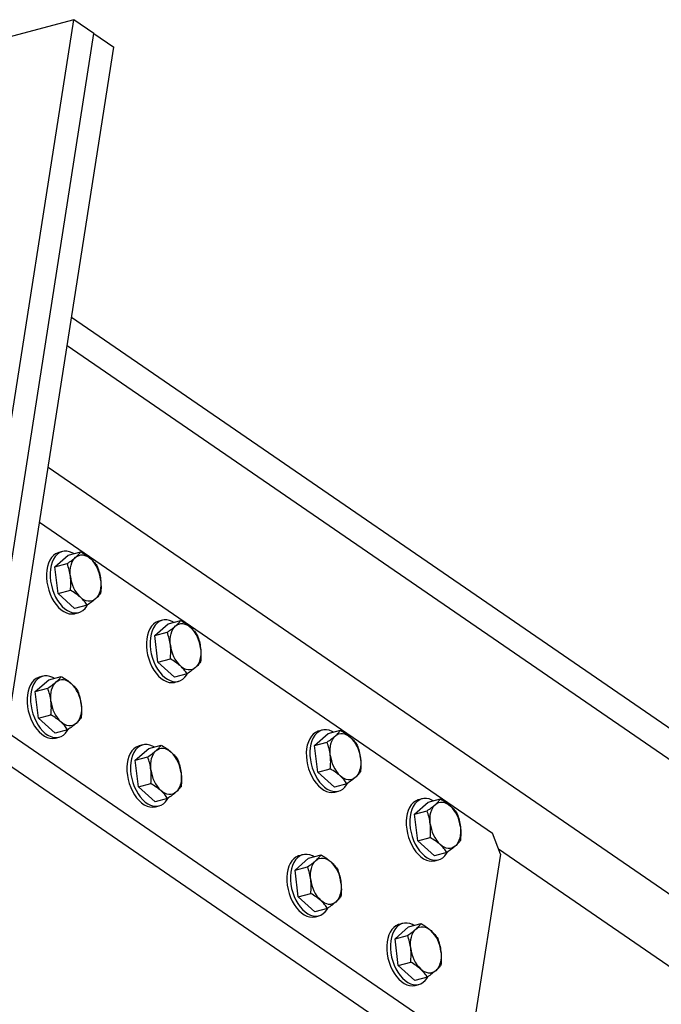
# Model space of a CAD drawing. Header units: millimetres. Extents: x 0 to 841, y 0 to 594.
# Tile 75 of 95: x 737 to 753, y 283 to 308. Entities that reach past the tile are written whole.
import ezdxf

# ---------------------------------------------------------------- set-up
doc = ezdxf.new("R2010")
doc.units = ezdxf.units.MM
doc.layers.add('TRAIT-FORT', color=4, linetype='Continuous', lineweight=25)

msp = doc.modelspace()

# ---------------------------------------------------------------- linework, layer by layer
at = {"layer": 'TRAIT-FORT', "color": 4, "linetype": 'Continuous', "lineweight": 25}
for p, q in [((738.016, 307.726), (732.579, 306.275)), ((734.723, 286.674), (738.016, 307.726)), ((738.522, 307.378), (738.016, 307.726)), ((735.23, 286.326), (738.522, 307.378)), ((738.522, 307.378), (739.028, 307.03)), ((735.736, 285.978), (739.028, 307.03)), ((737.959, 300.189), (818.441, 244.873)), ((737.846, 299.47), (818.329, 244.154)), ((737.365, 296.391), (814.755, 243.2)), ((737.147, 294.997), (748.622, 287.109)), ((737.534, 293.859), (737.876, 294.159)), ((737.726, 294.248), (737.635, 294.224)), ((737.876, 294.159), (738.192, 294.243)), ((737.534, 293.859), (737.85, 293.944)), ((737.615, 293.183), (737.534, 293.859)), ((737.615, 293.183), (737.93, 293.267)), ((738.037, 292.805), (737.615, 293.183)), ((738.353, 292.889), (738.037, 292.805)), ((738.047, 292.678), (738.139, 292.703)), ((740.066, 292.119), (740.408, 292.419)), ((740.258, 292.508), (740.166, 292.484)), ((740.408, 292.419), (740.723, 292.503)), ((740.066, 292.119), (740.381, 292.204)), ((740.146, 291.443), (740.066, 292.119)), ((740.146, 291.443), (740.462, 291.527)), ((740.569, 291.065), (740.146, 291.443)), ((737.04, 290.702), (737.382, 291.001)), ((737.232, 291.091), (737.141, 291.066)), ((737.382, 291.001), (737.698, 291.085)), ((740.884, 291.149), (740.569, 291.065)), ((740.579, 290.938), (740.67, 290.963)), ((737.04, 290.702), (737.356, 290.786)), ((737.121, 290.025), (737.04, 290.702)), ((737.121, 290.025), (737.437, 290.109)), ((737.543, 289.647), (737.121, 290.025)), ((736.315, 289.681), (816.798, 234.364)), ((737.859, 289.732), (737.543, 289.647)), ((744.308, 289.725), (744.217, 289.7)), ((744.458, 289.635), (744.774, 289.719)), ((737.553, 289.52), (737.645, 289.545)), ((744.116, 289.336), (744.458, 289.635)), ((744.116, 289.336), (744.432, 289.42)), ((739.572, 288.962), (739.914, 289.261)), ((739.764, 289.351), (739.672, 289.326)), ((739.914, 289.261), (740.23, 289.345)), ((744.197, 288.659), (744.116, 289.336)), ((736.203, 288.961), (816.685, 233.645)), ((739.572, 288.962), (739.888, 289.046)), ((739.652, 288.285), (739.572, 288.962)), ((744.197, 288.659), (744.512, 288.743)), ((744.619, 288.281), (744.197, 288.659)), ((739.652, 288.285), (739.968, 288.369)), ((740.075, 287.907), (739.652, 288.285)), ((744.935, 288.366), (744.619, 288.281)), ((744.629, 288.154), (744.721, 288.179)), ((740.391, 287.992), (740.075, 287.907)), ((746.84, 287.985), (746.748, 287.96)), ((746.99, 287.895), (747.306, 287.979)), ((740.085, 287.78), (740.176, 287.805)), ((746.648, 287.596), (746.99, 287.895)), ((746.648, 287.596), (746.964, 287.68)), ((746.728, 286.919), (746.648, 287.596)), ((746.728, 286.919), (747.044, 287.003)), ((747.151, 286.541), (746.728, 286.919)), ((748.821, 286.585), (748.622, 287.109)), ((748.771, 286.717), (761.355, 278.067)), ((743.622, 286.178), (743.964, 286.477)), ((743.814, 286.567), (743.723, 286.542)), ((743.964, 286.477), (744.28, 286.561)), ((747.467, 286.626), (747.151, 286.541)), ((747.161, 286.414), (747.252, 286.439)), ((748.821, 286.585), (748.044, 281.619)), ((743.622, 286.178), (743.938, 286.262)), ((743.703, 285.501), (743.622, 286.178)), ((743.703, 285.501), (744.019, 285.585)), ((744.125, 285.123), (743.703, 285.501)), ((744.441, 285.208), (744.125, 285.123)), ((744.135, 284.996), (744.227, 285.021)), ((746.154, 284.438), (746.496, 284.737)), ((746.346, 284.827), (746.254, 284.802)), ((746.496, 284.737), (746.812, 284.821)), ((746.154, 284.438), (746.47, 284.522)), ((746.234, 283.761), (746.154, 284.438)), ((746.234, 283.761), (746.55, 283.845)), ((746.657, 283.383), (746.234, 283.761)), ((746.973, 283.468), (746.657, 283.383)), ((746.667, 283.256), (746.758, 283.281))]:
    msp.add_line(p, q, dxfattribs=at)
at = {"layer": 'TRAIT-FORT', "color": 4, "linetype": 'Continuous', "lineweight": 25, "flags": 128}
for points in [[(737.635, 294.224), (737.615, 294.218), (737.555, 294.19), (737.5, 294.149), (737.451, 294.095), (737.409, 294.03), (737.375, 293.955), (737.349, 293.87), (737.331, 293.778), (737.323, 293.68), (737.325, 293.579), (737.335, 293.474), (737.354, 293.37), (737.382, 293.267), (737.419, 293.167), (737.462, 293.072), (737.513, 292.984), (737.569, 292.904), (737.631, 292.835), (737.696, 292.776), (737.763, 292.729), (737.832, 292.695), (737.901, 292.674), (737.969, 292.668), (738.035, 292.675), (738.047, 292.678)], [(738.014, 294.196), (737.976, 294.216), (737.906, 294.244), (737.838, 294.257), (737.771, 294.257), (737.706, 294.242), (737.646, 294.214), (737.591, 294.173), (737.542, 294.12), (737.5, 294.054), (737.466, 293.979), (737.44, 293.895), (737.423, 293.803), (737.415, 293.705), (737.416, 293.603), (737.426, 293.499), (737.446, 293.394), (737.474, 293.291), (737.51, 293.191), (737.554, 293.097), (737.604, 293.009), (737.661, 292.929), (737.722, 292.859), (737.787, 292.8), (737.855, 292.753), (737.924, 292.719), (737.993, 292.699), (738.061, 292.692), (738.126, 292.7), (738.189, 292.721), (738.246, 292.755), (738.299, 292.803), (738.344, 292.863), (738.364, 292.896)], [(738.062, 294.104), (738.103, 294.134), (738.147, 294.153), (738.194, 294.163), (738.244, 294.163), (738.294, 294.153), (738.345, 294.133), (738.395, 294.104), (738.444, 294.065)], [(737.931, 293.616), (737.925, 293.692), (737.926, 293.767), (737.933, 293.838), (737.947, 293.904), (737.968, 293.965), (737.994, 294.019), (738.025, 294.066), (738.062, 294.104)], [(738.695, 293.538), (738.701, 293.462), (738.701, 293.388), (738.693, 293.317), (738.679, 293.25), (738.659, 293.189), (738.633, 293.135), (738.601, 293.088), (738.565, 293.05)], [(738.565, 293.05), (738.524, 293.021), (738.48, 293.001), (738.432, 292.991), (738.383, 292.991), (738.332, 293.001), (738.282, 293.021), (738.231, 293.051), (738.183, 293.089)], [(740.166, 292.484), (740.147, 292.478), (740.086, 292.45), (740.031, 292.409), (739.982, 292.355), (739.94, 292.29), (739.906, 292.215), (739.88, 292.13), (739.863, 292.038), (739.855, 291.94), (739.856, 291.839), (739.866, 291.734), (739.886, 291.63), (739.914, 291.527), (739.95, 291.427), (739.994, 291.332), (740.045, 291.244), (740.101, 291.165), (740.162, 291.095), (740.227, 291.036), (740.295, 290.989), (740.364, 290.955), (740.433, 290.934), (740.501, 290.928), (740.567, 290.935), (740.579, 290.938)], [(740.545, 292.456), (740.507, 292.476), (740.438, 292.504), (740.369, 292.517), (740.302, 292.517), (740.238, 292.503), (740.178, 292.475), (740.123, 292.433), (740.074, 292.38), (740.032, 292.315), (739.998, 292.239), (739.972, 292.155), (739.954, 292.063), (739.946, 291.965), (739.948, 291.863), (739.958, 291.759), (739.977, 291.654), (740.005, 291.551), (740.042, 291.451), (740.085, 291.357), (740.136, 291.269), (740.192, 291.189), (740.254, 291.119), (740.319, 291.06), (740.386, 291.013), (740.455, 290.979), (740.524, 290.959), (740.592, 290.952), (740.658, 290.96), (740.72, 290.981), (740.778, 291.015), (740.83, 291.063), (740.876, 291.123), (740.896, 291.156)], [(740.593, 292.364), (740.634, 292.394), (740.679, 292.413), (740.726, 292.423), (740.775, 292.423), (740.826, 292.413), (740.876, 292.393), (740.927, 292.364), (740.976, 292.325)], [(740.463, 291.876), (740.457, 291.952), (740.458, 292.027), (740.465, 292.098), (740.479, 292.164), (740.499, 292.225), (740.525, 292.279), (740.557, 292.326), (740.593, 292.364)], [(741.227, 291.798), (741.233, 291.722), (741.232, 291.648), (741.225, 291.577), (741.211, 291.51), (741.191, 291.449), (741.164, 291.395), (741.133, 291.348), (741.096, 291.31)], [(741.096, 291.31), (741.056, 291.281), (741.011, 291.261), (740.964, 291.251), (740.915, 291.251), (740.864, 291.261), (740.813, 291.281), (740.763, 291.311), (740.714, 291.349)], [(737.141, 291.066), (737.121, 291.06), (737.061, 291.032), (737.006, 290.991), (736.957, 290.937), (736.915, 290.872), (736.881, 290.797), (736.855, 290.712), (736.838, 290.62), (736.83, 290.523), (736.831, 290.421), (736.841, 290.317), (736.86, 290.212), (736.889, 290.109), (736.925, 290.009), (736.969, 289.914), (737.019, 289.826), (737.075, 289.747), (737.137, 289.677), (737.202, 289.618), (737.269, 289.571), (737.338, 289.537), (737.407, 289.517), (737.475, 289.51), (737.541, 289.517), (737.553, 289.52)], [(737.52, 291.038), (737.482, 291.059), (737.412, 291.086), (737.344, 291.099), (737.277, 291.099), (737.213, 291.085), (737.152, 291.057), (737.097, 291.015), (737.048, 290.962), (737.006, 290.897), (736.972, 290.821), (736.946, 290.737), (736.929, 290.645), (736.921, 290.547), (736.922, 290.445), (736.932, 290.341), (736.952, 290.236), (736.98, 290.133), (737.016, 290.033), (737.06, 289.939), (737.111, 289.851), (737.167, 289.771), (737.228, 289.701), (737.293, 289.642), (737.361, 289.595), (737.43, 289.561), (737.499, 289.541), (737.567, 289.534), (737.633, 289.542), (737.695, 289.563), (737.753, 289.598), (737.805, 289.645), (737.85, 289.705), (737.87, 289.738)], [(737.437, 290.458), (737.431, 290.535), (737.432, 290.609), (737.44, 290.68), (737.453, 290.746), (737.474, 290.807), (737.5, 290.861), (737.531, 290.908), (737.568, 290.946)], [(737.568, 290.946), (737.609, 290.976), (737.653, 290.996), (737.7, 291.006), (737.75, 291.006), (737.8, 290.995), (737.851, 290.975), (737.901, 290.946), (737.95, 290.907)], [(738.202, 290.38), (738.207, 290.304), (738.207, 290.23), (738.199, 290.159), (738.185, 290.092), (738.165, 290.032), (738.139, 289.977), (738.107, 289.931), (738.071, 289.892)], [(738.071, 289.892), (738.03, 289.863), (737.986, 289.843), (737.938, 289.833), (737.889, 289.833), (737.839, 289.843), (737.788, 289.863), (737.738, 289.893), (737.689, 289.931)], [(744.217, 289.7), (744.197, 289.694), (744.137, 289.666), (744.082, 289.625), (744.033, 289.571), (743.991, 289.506), (743.957, 289.431), (743.931, 289.346), (743.914, 289.254), (743.905, 289.157), (743.907, 289.055), (743.917, 288.95), (743.936, 288.846), (743.964, 288.743), (744.001, 288.643), (744.044, 288.548), (744.095, 288.46), (744.151, 288.381), (744.213, 288.311), (744.278, 288.252), (744.345, 288.205), (744.414, 288.171), (744.483, 288.151), (744.551, 288.144), (744.617, 288.151), (744.629, 288.154)], [(744.596, 289.672), (744.558, 289.692), (744.488, 289.72), (744.42, 289.733), (744.353, 289.733), (744.288, 289.719), (744.228, 289.691), (744.173, 289.649), (744.124, 289.596), (744.082, 289.531), (744.048, 289.455), (744.022, 289.371), (744.005, 289.279), (743.997, 289.181), (743.998, 289.079), (744.008, 288.975), (744.028, 288.87), (744.056, 288.767), (744.092, 288.667), (744.136, 288.573), (744.186, 288.485), (744.243, 288.405), (744.304, 288.335), (744.369, 288.276), (744.437, 288.229), (744.506, 288.195), (744.575, 288.175), (744.643, 288.168), (744.709, 288.176), (744.771, 288.197), (744.829, 288.232), (744.881, 288.279), (744.926, 288.339), (744.946, 288.372)], [(744.513, 289.092), (744.507, 289.168), (744.508, 289.243), (744.515, 289.314), (744.529, 289.38), (744.55, 289.441), (744.576, 289.495), (744.607, 289.542), (744.644, 289.58)], [(744.644, 289.58), (744.685, 289.61), (744.729, 289.63), (744.776, 289.64), (744.826, 289.639), (744.876, 289.629), (744.927, 289.609), (744.977, 289.58), (745.026, 289.541)], [(739.672, 289.326), (739.653, 289.32), (739.593, 289.292), (739.538, 289.251), (739.489, 289.197), (739.447, 289.132), (739.412, 289.057), (739.386, 288.972), (739.369, 288.88), (739.361, 288.783), (739.362, 288.681), (739.373, 288.577), (739.392, 288.472), (739.42, 288.369), (739.456, 288.269), (739.5, 288.174), (739.551, 288.086), (739.607, 288.007), (739.668, 287.937), (739.733, 287.878), (739.801, 287.831), (739.87, 287.797), (739.939, 287.777), (740.007, 287.77), (740.073, 287.777), (740.085, 287.78)], [(740.051, 289.298), (740.013, 289.319), (739.944, 289.346), (739.875, 289.359), (739.808, 289.359), (739.744, 289.345), (739.684, 289.317), (739.629, 289.276), (739.58, 289.222), (739.538, 289.157), (739.504, 289.081), (739.478, 288.997), (739.461, 288.905), (739.453, 288.807), (739.454, 288.705), (739.464, 288.601), (739.483, 288.496), (739.512, 288.393), (739.548, 288.294), (739.592, 288.199), (739.642, 288.111), (739.698, 288.031), (739.76, 287.961), (739.825, 287.902), (739.892, 287.855), (739.961, 287.822), (740.03, 287.801), (740.098, 287.794), (740.164, 287.802), (740.226, 287.823), (740.284, 287.858), (740.336, 287.905), (740.382, 287.965), (740.402, 287.998)], [(739.969, 288.718), (739.963, 288.795), (739.964, 288.869), (739.971, 288.94), (739.985, 289.006), (740.005, 289.067), (740.031, 289.121), (740.063, 289.168), (740.099, 289.207)], [(740.099, 289.207), (740.14, 289.236), (740.185, 289.256), (740.232, 289.266), (740.281, 289.266), (740.332, 289.255), (740.383, 289.235), (740.433, 289.206), (740.482, 289.168)], [(745.278, 289.014), (745.283, 288.938), (745.283, 288.864), (745.275, 288.793), (745.261, 288.726), (745.241, 288.665), (745.215, 288.611), (745.183, 288.564), (745.147, 288.526)], [(740.733, 288.64), (740.739, 288.564), (740.738, 288.49), (740.731, 288.419), (740.717, 288.353), (740.697, 288.292), (740.671, 288.237), (740.639, 288.191), (740.602, 288.152)], [(745.147, 288.526), (745.106, 288.497), (745.062, 288.477), (745.014, 288.467), (744.965, 288.467), (744.915, 288.477), (744.864, 288.497), (744.813, 288.527), (744.765, 288.565)], [(740.602, 288.152), (740.562, 288.123), (740.517, 288.103), (740.47, 288.093), (740.421, 288.093), (740.37, 288.103), (740.319, 288.123), (740.269, 288.153), (740.22, 288.191)], [(746.748, 287.96), (746.729, 287.954), (746.668, 287.926), (746.613, 287.885), (746.564, 287.831), (746.523, 287.766), (746.488, 287.691), (746.462, 287.606), (746.445, 287.514), (746.437, 287.417), (746.438, 287.315), (746.449, 287.211), (746.468, 287.106), (746.496, 287.003), (746.532, 286.903), (746.576, 286.808), (746.627, 286.72), (746.683, 286.641), (746.744, 286.571), (746.809, 286.512), (746.877, 286.465), (746.946, 286.431), (747.015, 286.411), (747.083, 286.404), (747.149, 286.411), (747.161, 286.414)], [(747.127, 287.932), (747.089, 287.952), (747.02, 287.98), (746.951, 287.993), (746.884, 287.993), (746.82, 287.979), (746.76, 287.951), (746.705, 287.909), (746.656, 287.856), (746.614, 287.791), (746.58, 287.715), (746.554, 287.631), (746.537, 287.539), (746.528, 287.441), (746.53, 287.339), (746.54, 287.235), (746.559, 287.13), (746.587, 287.027), (746.624, 286.927), (746.667, 286.833), (746.718, 286.745), (746.774, 286.665), (746.836, 286.595), (746.901, 286.536), (746.968, 286.489), (747.037, 286.455), (747.106, 286.435), (747.174, 286.428), (747.24, 286.436), (747.302, 286.457), (747.36, 286.492), (747.412, 286.539), (747.458, 286.599), (747.478, 286.632)], [(747.045, 287.352), (747.039, 287.429), (747.04, 287.503), (747.047, 287.574), (747.061, 287.64), (747.081, 287.701), (747.107, 287.755), (747.139, 287.802), (747.175, 287.84)], [(747.175, 287.84), (747.216, 287.87), (747.261, 287.89), (747.308, 287.9), (747.357, 287.899), (747.408, 287.889), (747.458, 287.869), (747.509, 287.84), (747.558, 287.801)], [(747.809, 287.274), (747.815, 287.198), (747.814, 287.124), (747.807, 287.053), (747.793, 286.986), (747.773, 286.926), (747.746, 286.871), (747.715, 286.825), (747.678, 286.786)], [(747.678, 286.786), (747.638, 286.757), (747.593, 286.737), (747.546, 286.727), (747.497, 286.727), (747.446, 286.737), (747.395, 286.757), (747.345, 286.787), (747.296, 286.825)], [(743.723, 286.542), (743.703, 286.536), (743.643, 286.508), (743.588, 286.467), (743.539, 286.414), (743.497, 286.348), (743.463, 286.273), (743.437, 286.188), (743.42, 286.096), (743.412, 285.999), (743.413, 285.897), (743.423, 285.793), (743.443, 285.688), (743.471, 285.585), (743.507, 285.485), (743.551, 285.39), (743.601, 285.302), (743.658, 285.223), (743.719, 285.153), (743.784, 285.094), (743.851, 285.047), (743.92, 285.013), (743.989, 284.993), (744.057, 284.986), (744.123, 284.993), (744.135, 284.996)], [(744.102, 286.514), (744.064, 286.535), (743.995, 286.562), (743.926, 286.575), (743.859, 286.575), (743.795, 286.561), (743.734, 286.533), (743.679, 286.492), (743.631, 286.438), (743.589, 286.373), (743.554, 286.297), (743.528, 286.213), (743.511, 286.121), (743.503, 286.023), (743.504, 285.921), (743.515, 285.817), (743.534, 285.713), (743.562, 285.609), (743.598, 285.51), (743.642, 285.415), (743.693, 285.327), (743.749, 285.247), (743.81, 285.177), (743.875, 285.118), (743.943, 285.072), (744.012, 285.038), (744.081, 285.017), (744.149, 285.01), (744.215, 285.018), (744.277, 285.039), (744.335, 285.074), (744.387, 285.121), (744.432, 285.181), (744.452, 285.215)], [(744.019, 285.934), (744.013, 286.011), (744.014, 286.085), (744.022, 286.156), (744.036, 286.222), (744.056, 286.283), (744.082, 286.338), (744.113, 286.384), (744.15, 286.423)], [(744.15, 286.423), (744.191, 286.452), (744.235, 286.472), (744.282, 286.482), (744.332, 286.482), (744.382, 286.472), (744.433, 286.452), (744.483, 286.422), (744.532, 286.384)], [(744.784, 285.856), (744.79, 285.78), (744.789, 285.706), (744.781, 285.635), (744.767, 285.569), (744.747, 285.508), (744.721, 285.453), (744.689, 285.407), (744.653, 285.368)], [(744.653, 285.368), (744.612, 285.339), (744.568, 285.319), (744.52, 285.309), (744.471, 285.309), (744.421, 285.319), (744.37, 285.339), (744.32, 285.369), (744.271, 285.407)], [(746.254, 284.802), (746.235, 284.796), (746.175, 284.768), (746.12, 284.727), (746.071, 284.674), (746.029, 284.608), (745.994, 284.533), (745.968, 284.448), (745.951, 284.357), (745.943, 284.259), (745.944, 284.157), (745.955, 284.053), (745.974, 283.948), (746.002, 283.845), (746.038, 283.745), (746.082, 283.65), (746.133, 283.562), (746.189, 283.483), (746.25, 283.413), (746.315, 283.354), (746.383, 283.307), (746.452, 283.273), (746.521, 283.253), (746.589, 283.246), (746.655, 283.254), (746.667, 283.256)], [(746.633, 284.774), (746.595, 284.795), (746.526, 284.822), (746.457, 284.836), (746.39, 284.835), (746.326, 284.821), (746.266, 284.793), (746.211, 284.752), (746.162, 284.698), (746.12, 284.633), (746.086, 284.557), (746.06, 284.473), (746.043, 284.381), (746.035, 284.283), (746.036, 284.181), (746.046, 284.077), (746.066, 283.973), (746.094, 283.869), (746.13, 283.77), (746.174, 283.675), (746.224, 283.587), (746.281, 283.507), (746.342, 283.437), (746.407, 283.378), (746.474, 283.332), (746.543, 283.298), (746.612, 283.277), (746.68, 283.271), (746.746, 283.278), (746.809, 283.299), (746.866, 283.334), (746.918, 283.381), (746.964, 283.441), (746.984, 283.475)], [(746.551, 284.195), (746.545, 284.271), (746.546, 284.345), (746.553, 284.416), (746.567, 284.482), (746.587, 284.543), (746.613, 284.598), (746.645, 284.644), (746.682, 284.683)], [(746.682, 284.683), (746.722, 284.712), (746.767, 284.732), (746.814, 284.742), (746.863, 284.742), (746.914, 284.732), (746.965, 284.712), (747.015, 284.682), (747.064, 284.644)], [(747.315, 284.116), (747.321, 284.04), (747.32, 283.966), (747.313, 283.895), (747.299, 283.829), (747.279, 283.768), (747.253, 283.713), (747.221, 283.667), (747.185, 283.628)], [(747.185, 283.628), (747.144, 283.599), (747.099, 283.579), (747.052, 283.569), (747.003, 283.569), (746.952, 283.579), (746.901, 283.599), (746.851, 283.629), (746.802, 283.667)]]:
    msp.add_lwpolyline(points, dxfattribs=at)
at = {"layer": 'TRAIT-FORT', "color": 4, "linetype": 'Continuous', "lineweight": 25}
for centre, start, end in [((737.841, 293.454), 5.6114, 45.4027), ((738.785, 293.7), 185.6114, 225.4027), ((740.373, 291.714), 5.6114, 45.4027), ((741.317, 291.96), 185.6114, 225.4027), ((737.348, 290.296), 5.6114, 45.4027), ((738.291, 290.542), 185.6114, 225.4027), ((744.424, 288.93), 5.6114, 45.4027), ((739.879, 288.556), 5.6114, 45.4027), ((745.367, 289.176), 185.6114, 225.4027), ((740.823, 288.802), 185.6114, 225.4027), ((746.955, 287.19), 5.6114, 45.4027), ((747.899, 287.436), 185.6114, 225.4027), ((743.93, 285.773), 5.6114, 45.4027), ((744.873, 286.018), 185.6114, 225.4027), ((746.461, 284.033), 5.6114, 45.4027), ((747.405, 284.278), 185.6114, 225.4027)]:
    msp.add_arc(centre, 0.858, start, end, dxfattribs=at)
for points, knots in [([(738.062, 294.104), (738.088, 294.129), (738.142, 294.178), (738.175, 294.221), (738.192, 294.243)], [0, 0, 0, 0, 0.494511, 1, 1, 1, 1]), ([(738.192, 294.243), (738.238, 294.215), (738.33, 294.16), (738.406, 294.097), (738.444, 294.065)], [0, 0, 0, 0, 0.495458, 1, 1, 1, 1]), ([(737.85, 293.944), (737.889, 293.971), (737.968, 294.026), (738.03, 294.078), (738.062, 294.104)], [0, 0, 0, 0, 0.495458, 1, 1, 1, 1]), ([(737.931, 293.616), (737.922, 293.672), (737.904, 293.786), (737.868, 293.891), (737.85, 293.944)], [0, 0, 0, 0, 0.494511, 1, 1, 1, 1]), ([(738.444, 294.065), (738.477, 294.033), (738.545, 293.968), (738.591, 293.9), (738.614, 293.866)], [0, 0, 0, 0, 0.494511, 1, 1, 1, 1]), ([(738.614, 293.866), (738.632, 293.814), (738.669, 293.709), (738.686, 293.595), (738.695, 293.538)], [0, 0, 0, 0, 0.495458, 1, 1, 1, 1]), ([(737.93, 293.267), (737.935, 293.325), (737.945, 293.442), (737.936, 293.558), (737.931, 293.616)], [0, 0, 0, 0, 0.495458, 1, 1, 1, 1]), ([(738.695, 293.538), (738.7, 293.481), (738.71, 293.365), (738.7, 293.248), (738.695, 293.189)], [0, 0, 0, 0, 0.494511, 1, 1, 1, 1]), ([(738.183, 293.089), (738.145, 293.12), (738.069, 293.183), (737.977, 293.239), (737.93, 293.267)], [0, 0, 0, 0, 0.494511, 1, 1, 1, 1]), ([(738.695, 293.189), (738.679, 293.168), (738.646, 293.125), (738.592, 293.075), (738.565, 293.05)], [0, 0, 0, 0, 0.495458, 1, 1, 1, 1]), ([(738.353, 292.889), (738.33, 292.923), (738.284, 292.991), (738.216, 293.056), (738.183, 293.089)], [0, 0, 0, 0, 0.495458, 1, 1, 1, 1]), ([(738.565, 293.05), (738.534, 293.024), (738.472, 292.973), (738.393, 292.917), (738.353, 292.889)], [0, 0, 0, 0, 0.494511, 1, 1, 1, 1]), ([(740.593, 292.364), (740.62, 292.389), (740.674, 292.438), (740.707, 292.481), (740.723, 292.503)], [0, 0, 0, 0, 0.494511, 1, 1, 1, 1]), ([(740.723, 292.503), (740.769, 292.476), (740.861, 292.42), (740.937, 292.357), (740.976, 292.325)], [0, 0, 0, 0, 0.495458, 1, 1, 1, 1]), ([(740.381, 292.204), (740.421, 292.231), (740.5, 292.286), (740.562, 292.338), (740.593, 292.364)], [0, 0, 0, 0, 0.495458, 1, 1, 1, 1]), ([(740.463, 291.876), (740.454, 291.932), (740.436, 292.046), (740.4, 292.151), (740.381, 292.204)], [0, 0, 0, 0, 0.494511, 1, 1, 1, 1]), ([(740.976, 292.325), (741.009, 292.293), (741.076, 292.228), (741.123, 292.16), (741.146, 292.126)], [0, 0, 0, 0, 0.494511, 1, 1, 1, 1]), ([(741.146, 292.126), (741.164, 292.074), (741.2, 291.969), (741.218, 291.855), (741.227, 291.798)], [0, 0, 0, 0, 0.495458, 1, 1, 1, 1]), ([(740.462, 291.527), (740.467, 291.585), (740.477, 291.702), (740.467, 291.818), (740.463, 291.876)], [0, 0, 0, 0, 0.495458, 1, 1, 1, 1]), ([(741.227, 291.798), (741.232, 291.741), (741.241, 291.625), (741.231, 291.508), (741.226, 291.449)], [0, 0, 0, 0, 0.494511, 1, 1, 1, 1]), ([(740.714, 291.349), (740.677, 291.38), (740.601, 291.443), (740.509, 291.499), (740.462, 291.527)], [0, 0, 0, 0, 0.494511, 1, 1, 1, 1]), ([(741.226, 291.449), (741.21, 291.428), (741.177, 291.385), (741.123, 291.335), (741.096, 291.31)], [0, 0, 0, 0, 0.495458, 1, 1, 1, 1]), ([(740.884, 291.149), (740.862, 291.183), (740.815, 291.251), (740.748, 291.316), (740.714, 291.349)], [0, 0, 0, 0, 0.495458, 1, 1, 1, 1]), ([(741.096, 291.31), (741.066, 291.284), (741.004, 291.233), (740.924, 291.177), (740.884, 291.149)], [0, 0, 0, 0, 0.494511, 1, 1, 1, 1]), ([(737.356, 290.786), (737.395, 290.813), (737.474, 290.868), (737.537, 290.92), (737.568, 290.946)], [0, 0, 0, 0, 0.495458, 1, 1, 1, 1]), ([(737.568, 290.946), (737.594, 290.971), (737.648, 291.021), (737.681, 291.064), (737.698, 291.085)], [0, 0, 0, 0, 0.494511, 1, 1, 1, 1]), ([(737.698, 291.085), (737.744, 291.058), (737.836, 291.002), (737.912, 290.939), (737.95, 290.907)], [0, 0, 0, 0, 0.495458, 1, 1, 1, 1]), ([(737.437, 290.458), (737.428, 290.515), (737.411, 290.628), (737.374, 290.733), (737.356, 290.786)], [0, 0, 0, 0, 0.494511, 1, 1, 1, 1]), ([(737.95, 290.907), (737.983, 290.875), (738.051, 290.81), (738.097, 290.742), (738.121, 290.708)], [0, 0, 0, 0, 0.494511, 1, 1, 1, 1]), ([(738.121, 290.708), (738.138, 290.656), (738.175, 290.551), (738.193, 290.438), (738.202, 290.38)], [0, 0, 0, 0, 0.495458, 1, 1, 1, 1]), ([(737.437, 290.109), (737.441, 290.167), (737.451, 290.284), (737.442, 290.4), (737.437, 290.458)], [0, 0, 0, 0, 0.495458, 1, 1, 1, 1]), ([(738.202, 290.38), (738.206, 290.323), (738.216, 290.207), (738.206, 290.09), (738.201, 290.031)], [0, 0, 0, 0, 0.494511, 1, 1, 1, 1]), ([(737.689, 289.931), (737.651, 289.962), (737.575, 290.025), (737.483, 290.081), (737.437, 290.109)], [0, 0, 0, 0, 0.494511, 1, 1, 1, 1]), ([(737.859, 289.732), (737.836, 289.765), (737.79, 289.833), (737.723, 289.898), (737.689, 289.931)], [0, 0, 0, 0, 0.495458, 1, 1, 1, 1]), ([(738.201, 290.031), (738.185, 290.01), (738.152, 289.967), (738.098, 289.917), (738.071, 289.892)], [0, 0, 0, 0, 0.495458, 1, 1, 1, 1]), ([(738.071, 289.892), (738.04, 289.867), (737.978, 289.815), (737.899, 289.76), (737.859, 289.732)], [0, 0, 0, 0, 0.494511, 1, 1, 1, 1]), ([(744.644, 289.58), (744.67, 289.605), (744.724, 289.655), (744.757, 289.698), (744.774, 289.719)], [0, 0, 0, 0, 0.494511, 1, 1, 1, 1]), ([(744.774, 289.719), (744.82, 289.692), (744.912, 289.636), (744.988, 289.573), (745.026, 289.541)], [0, 0, 0, 0, 0.495458, 1, 1, 1, 1]), ([(744.432, 289.42), (744.471, 289.447), (744.55, 289.502), (744.612, 289.554), (744.644, 289.58)], [0, 0, 0, 0, 0.495458, 1, 1, 1, 1]), ([(744.513, 289.092), (744.504, 289.148), (744.486, 289.262), (744.45, 289.367), (744.432, 289.42)], [0, 0, 0, 0, 0.494511, 1, 1, 1, 1]), ([(745.026, 289.541), (745.059, 289.509), (745.127, 289.444), (745.173, 289.376), (745.196, 289.342)], [0, 0, 0, 0, 0.494511, 1, 1, 1, 1]), ([(739.888, 289.046), (739.927, 289.073), (740.006, 289.129), (740.068, 289.18), (740.099, 289.207)], [0, 0, 0, 0, 0.495458, 1, 1, 1, 1]), ([(740.099, 289.207), (740.126, 289.231), (740.18, 289.281), (740.213, 289.324), (740.23, 289.345)], [0, 0, 0, 0, 0.494511, 1, 1, 1, 1]), ([(740.23, 289.345), (740.275, 289.318), (740.368, 289.262), (740.443, 289.199), (740.482, 289.168)], [0, 0, 0, 0, 0.495458, 1, 1, 1, 1]), ([(740.482, 289.168), (740.515, 289.135), (740.582, 289.07), (740.629, 289.002), (740.652, 288.968)], [0, 0, 0, 0, 0.494511, 1, 1, 1, 1]), ([(745.196, 289.342), (745.214, 289.29), (745.251, 289.185), (745.269, 289.072), (745.278, 289.014)], [0, 0, 0, 0, 0.495458, 1, 1, 1, 1]), ([(739.969, 288.718), (739.96, 288.775), (739.942, 288.888), (739.906, 288.993), (739.888, 289.046)], [0, 0, 0, 0, 0.494511, 1, 1, 1, 1]), ([(740.652, 288.968), (740.67, 288.916), (740.706, 288.811), (740.724, 288.698), (740.733, 288.64)], [0, 0, 0, 0, 0.495458, 1, 1, 1, 1]), ([(744.512, 288.743), (744.517, 288.801), (744.527, 288.918), (744.518, 289.034), (744.513, 289.092)], [0, 0, 0, 0, 0.495458, 1, 1, 1, 1]), ([(745.278, 289.014), (745.282, 288.957), (745.292, 288.841), (745.282, 288.724), (745.277, 288.665)], [0, 0, 0, 0, 0.494511, 1, 1, 1, 1]), ([(739.968, 288.369), (739.973, 288.427), (739.983, 288.544), (739.973, 288.66), (739.969, 288.718)], [0, 0, 0, 0, 0.495458, 1, 1, 1, 1]), ([(744.765, 288.565), (744.727, 288.596), (744.651, 288.659), (744.559, 288.715), (744.512, 288.743)], [0, 0, 0, 0, 0.494511, 1, 1, 1, 1]), ([(745.277, 288.665), (745.261, 288.644), (745.228, 288.601), (745.174, 288.551), (745.147, 288.526)], [0, 0, 0, 0, 0.495458, 1, 1, 1, 1]), ([(740.733, 288.64), (740.738, 288.583), (740.747, 288.467), (740.738, 288.35), (740.733, 288.291)], [0, 0, 0, 0, 0.494511, 1, 1, 1, 1]), ([(744.935, 288.366), (744.912, 288.399), (744.866, 288.467), (744.799, 288.532), (744.765, 288.565)], [0, 0, 0, 0, 0.495458, 1, 1, 1, 1]), ([(745.147, 288.526), (745.116, 288.5), (745.054, 288.449), (744.975, 288.393), (744.935, 288.366)], [0, 0, 0, 0, 0.494511, 1, 1, 1, 1]), ([(740.22, 288.191), (740.183, 288.222), (740.107, 288.285), (740.015, 288.341), (739.968, 288.369)], [0, 0, 0, 0, 0.494511, 1, 1, 1, 1]), ([(740.391, 287.992), (740.368, 288.025), (740.322, 288.093), (740.254, 288.158), (740.22, 288.191)], [0, 0, 0, 0, 0.495458, 1, 1, 1, 1]), ([(740.733, 288.291), (740.716, 288.27), (740.683, 288.227), (740.63, 288.177), (740.602, 288.152)], [0, 0, 0, 0, 0.495458, 1, 1, 1, 1]), ([(740.602, 288.152), (740.572, 288.127), (740.51, 288.075), (740.431, 288.02), (740.391, 287.992)], [0, 0, 0, 0, 0.494511, 1, 1, 1, 1]), ([(747.175, 287.84), (747.202, 287.865), (747.256, 287.915), (747.289, 287.958), (747.306, 287.979)], [0, 0, 0, 0, 0.494511, 1, 1, 1, 1]), ([(747.306, 287.979), (747.351, 287.952), (747.444, 287.896), (747.519, 287.833), (747.558, 287.801)], [0, 0, 0, 0, 0.495458, 1, 1, 1, 1]), ([(746.964, 287.68), (747.003, 287.707), (747.082, 287.762), (747.144, 287.814), (747.175, 287.84)], [0, 0, 0, 0, 0.495458, 1, 1, 1, 1]), ([(747.045, 287.352), (747.036, 287.408), (747.018, 287.522), (746.982, 287.627), (746.964, 287.68)], [0, 0, 0, 0, 0.494511, 1, 1, 1, 1]), ([(747.558, 287.801), (747.591, 287.769), (747.658, 287.704), (747.705, 287.636), (747.728, 287.602)], [0, 0, 0, 0, 0.494511, 1, 1, 1, 1]), ([(747.728, 287.602), (747.746, 287.55), (747.782, 287.445), (747.8, 287.332), (747.809, 287.274)], [0, 0, 0, 0, 0.495458, 1, 1, 1, 1]), ([(747.044, 287.003), (747.049, 287.061), (747.059, 287.178), (747.049, 287.294), (747.045, 287.352)], [0, 0, 0, 0, 0.495458, 1, 1, 1, 1]), ([(747.809, 287.274), (747.814, 287.217), (747.823, 287.101), (747.813, 286.984), (747.809, 286.925)], [0, 0, 0, 0, 0.494511, 1, 1, 1, 1]), ([(747.296, 286.825), (747.259, 286.856), (747.183, 286.919), (747.091, 286.975), (747.044, 287.003)], [0, 0, 0, 0, 0.494511, 1, 1, 1, 1]), ([(747.809, 286.925), (747.792, 286.904), (747.759, 286.861), (747.705, 286.811), (747.678, 286.786)], [0, 0, 0, 0, 0.495458, 1, 1, 1, 1]), ([(747.467, 286.626), (747.444, 286.659), (747.397, 286.727), (747.33, 286.792), (747.296, 286.825)], [0, 0, 0, 0, 0.495458, 1, 1, 1, 1]), ([(747.678, 286.786), (747.648, 286.761), (747.586, 286.709), (747.507, 286.653), (747.467, 286.626)], [0, 0, 0, 0, 0.494511, 1, 1, 1, 1]), ([(743.938, 286.262), (743.977, 286.289), (744.056, 286.345), (744.119, 286.396), (744.15, 286.423)], [0, 0, 0, 0, 0.495458, 1, 1, 1, 1]), ([(744.15, 286.423), (744.177, 286.447), (744.23, 286.497), (744.263, 286.54), (744.28, 286.561)], [0, 0, 0, 0, 0.494511, 1, 1, 1, 1]), ([(744.28, 286.561), (744.326, 286.534), (744.418, 286.478), (744.494, 286.415), (744.532, 286.384)], [0, 0, 0, 0, 0.495458, 1, 1, 1, 1]), ([(744.019, 285.934), (744.01, 285.991), (743.993, 286.104), (743.956, 286.209), (743.938, 286.262)], [0, 0, 0, 0, 0.494511, 1, 1, 1, 1]), ([(744.532, 286.384), (744.566, 286.351), (744.633, 286.286), (744.679, 286.218), (744.703, 286.184)], [0, 0, 0, 0, 0.494511, 1, 1, 1, 1]), ([(744.703, 286.184), (744.721, 286.132), (744.757, 286.027), (744.775, 285.914), (744.784, 285.856)], [0, 0, 0, 0, 0.495458, 1, 1, 1, 1]), ([(744.019, 285.585), (744.024, 285.643), (744.033, 285.76), (744.024, 285.876), (744.019, 285.934)], [0, 0, 0, 0, 0.495458, 1, 1, 1, 1]), ([(744.784, 285.856), (744.788, 285.799), (744.798, 285.683), (744.788, 285.566), (744.783, 285.507)], [0, 0, 0, 0, 0.494511, 1, 1, 1, 1]), ([(744.271, 285.407), (744.233, 285.438), (744.158, 285.501), (744.065, 285.557), (744.019, 285.585)], [0, 0, 0, 0, 0.494511, 1, 1, 1, 1]), ([(744.783, 285.507), (744.767, 285.486), (744.734, 285.443), (744.68, 285.393), (744.653, 285.368)], [0, 0, 0, 0, 0.495458, 1, 1, 1, 1]), ([(744.441, 285.208), (744.418, 285.241), (744.372, 285.309), (744.305, 285.375), (744.271, 285.407)], [0, 0, 0, 0, 0.495458, 1, 1, 1, 1]), ([(744.653, 285.368), (744.622, 285.343), (744.56, 285.291), (744.481, 285.236), (744.441, 285.208)], [0, 0, 0, 0, 0.494511, 1, 1, 1, 1]), ([(746.47, 284.522), (746.509, 284.549), (746.588, 284.605), (746.65, 284.656), (746.682, 284.683)], [0, 0, 0, 0, 0.495458, 1, 1, 1, 1]), ([(746.682, 284.683), (746.708, 284.707), (746.762, 284.757), (746.795, 284.8), (746.812, 284.821)], [0, 0, 0, 0, 0.494511, 1, 1, 1, 1]), ([(746.812, 284.821), (746.857, 284.794), (746.95, 284.738), (747.025, 284.675), (747.064, 284.644)], [0, 0, 0, 0, 0.495458, 1, 1, 1, 1]), ([(746.551, 284.195), (746.542, 284.251), (746.524, 284.364), (746.488, 284.469), (746.47, 284.522)], [0, 0, 0, 0, 0.494511, 1, 1, 1, 1]), ([(747.064, 284.644), (747.097, 284.611), (747.165, 284.546), (747.211, 284.478), (747.234, 284.444)], [0, 0, 0, 0, 0.494511, 1, 1, 1, 1]), ([(747.234, 284.444), (747.252, 284.392), (747.288, 284.287), (747.306, 284.174), (747.315, 284.116)], [0, 0, 0, 0, 0.495458, 1, 1, 1, 1]), ([(746.55, 283.845), (746.555, 283.903), (746.565, 284.02), (746.556, 284.136), (746.551, 284.195)], [0, 0, 0, 0, 0.495458, 1, 1, 1, 1]), ([(747.315, 284.116), (747.32, 284.059), (747.329, 283.943), (747.32, 283.826), (747.315, 283.767)], [0, 0, 0, 0, 0.494511, 1, 1, 1, 1]), ([(746.802, 283.667), (746.765, 283.698), (746.689, 283.761), (746.597, 283.817), (746.55, 283.845)], [0, 0, 0, 0, 0.494511, 1, 1, 1, 1]), ([(747.315, 283.767), (747.298, 283.746), (747.265, 283.703), (747.212, 283.653), (747.185, 283.628)], [0, 0, 0, 0, 0.495458, 1, 1, 1, 1]), ([(746.973, 283.468), (746.95, 283.501), (746.904, 283.569), (746.836, 283.635), (746.802, 283.667)], [0, 0, 0, 0, 0.495458, 1, 1, 1, 1]), ([(747.185, 283.628), (747.154, 283.603), (747.092, 283.551), (747.013, 283.496), (746.973, 283.468)], [0, 0, 0, 0, 0.494511, 1, 1, 1, 1])]:
    msp.add_open_spline(points, degree=3, knots=knots, dxfattribs=at)

doc.saveas('drawing.dxf')
